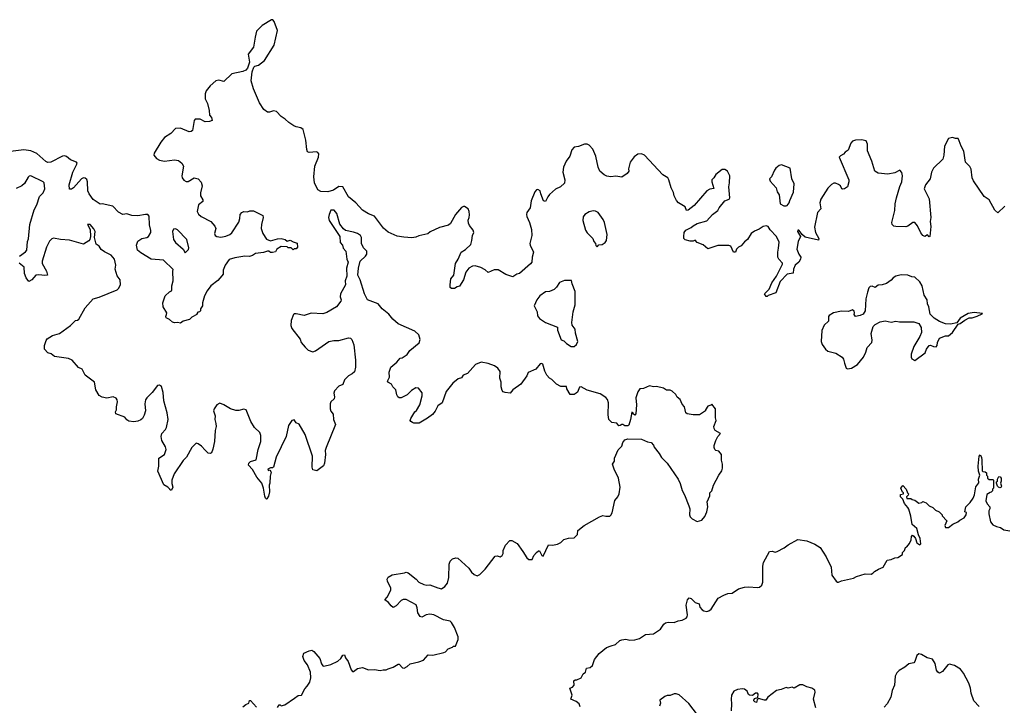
# Model space of a CAD drawing. Extents: x 2323203 to 2567568, y 883585 to 1022917.
# Tile 204 of 256: x 2487592 to 2497539, y 982472 to 989392. Entities that reach past the tile are written whole.
import ezdxf

# ---------------------------------------------------------------- set-up
doc = ezdxf.new("R2010")
doc.units = 0

msp = doc.modelspace()

# ---------------------------------------------------------------- linework, layer by layer
at = {"layer": '0CON10XD'}
for points in [[(2497545, 987510), (2497475, 987443.8), (2497445, 987470), (2497385, 987574.3), (2497335, 987609.5), (2497227.5, 987765), (2497215.4, 987795), (2497205.4, 987885), (2497191.2, 987911.2), (2497148.8, 987955), (2497130.9, 988065), (2497102.9, 988115), (2497085, 988170), (2497071.7, 988191.7), (2497045, 988192.5), (2497015, 988202.5), (2496975, 988192.5), (2496934.5, 988115), (2496929.5, 988025), (2496917.8, 987985), (2496825, 987892.9), (2496805.4, 987855), (2496790.5, 987785), (2496744, 987726), (2496729.4, 987685), (2496781.1, 987585), (2496798.6, 987395), (2496791.2, 987355), (2496796.2, 987305), (2496787.5, 987205), (2496781.7, 987201.7), (2496765, 987220), (2496735, 987202.5), (2496715, 987213.3), (2496695, 987240), (2496662.8, 987312.8), (2496635, 987344.2), (2496615, 987344.3), (2496565, 987309.2), (2496545, 987303.1), (2496444.1, 987304.1), (2496425, 987310), (2496406.4, 987326.4), (2496403.3, 987345), (2496434.3, 987465.7), (2496437.1, 987535), (2496449.5, 987595), (2496482.4, 987707.6), (2496505, 987756.2), (2496512.5, 987815), (2496505, 987851.2), (2496485, 987873.8), (2496435, 987847.5), (2496364.3, 987834.3), (2496263.6, 987843.6), (2496230, 987865), (2496201.1, 987965), (2496157.4, 988067.4), (2496157.1, 988137.1), (2496145, 988170), (2496095, 988180.8), (2496035, 988177.5), (2496005, 988166.2), (2495988.8, 988145), (2495963.3, 988075), (2495932.5, 988055), (2495916.4, 988033.6), (2495883, 988017), (2495872.5, 988005), (2495969.2, 987775), (2495970, 987755), (2495956.2, 987705), (2495925, 987683.8), (2495905, 987681.2), (2495896.4, 987686.4), (2495883.3, 987715), (2495865, 987730), (2495835, 987742), (2495818.3, 987741.7), (2495795, 987730), (2495755, 987691.2), (2495685, 987582.5), (2495677.1, 987545), (2495686, 987485), (2495651.1, 987445), (2495620.7, 987299.3), (2495631.4, 987245), (2495666.2, 987185), (2495661.7, 987168.3), (2495528.3, 987198.3), (2495500, 987220), (2495465, 987266.7), (2495453.3, 987266.7), (2495451.2, 987255), (2495480, 987205), (2495455.7, 987154.3), (2495444, 987075), (2495464.4, 987024.4), (2495483.3, 986995), (2495480, 986975), (2495463.9, 986946.1), (2495425.8, 986914.2), (2495408.8, 986875), (2495406.4, 986833.6), (2495345, 986823.3), (2495275, 986750), (2495230, 986635), (2495155, 986610), (2495145, 986600), (2495135, 986600), (2495116.7, 986625), (2495165, 986673.3), (2495190.5, 986735), (2495239.4, 986805), (2495297.5, 986925), (2495297.5, 986935), (2495261.2, 986975), (2495252, 986995), (2495251.4, 987045), (2495258.6, 987085), (2495265.7, 987145.7), (2495238.6, 987205), (2495175, 987270), (2495153.9, 987303.9), (2495135, 987313.3), (2495104.1, 987305.9), (2495063.6, 987276.4), (2495015, 987256.2), (2494983.3, 987235), (2494946.2, 987175), (2494915, 987150), (2494881.2, 987108.8), (2494855, 987096), (2494835, 987076.7), (2494822.5, 987047.5), (2494805, 987047.5), (2494777.5, 987105), (2494755, 987113.8), (2494645, 987112.5), (2494545, 987080), (2494498.3, 987118.3), (2494437.5, 987145), (2494417, 987167), (2494395, 987157.5), (2494365, 987157.5), (2494315, 987170), (2494303, 987183), (2494301.2, 987205), (2494306.7, 987245), (2494320.4, 987269.5), (2494376.1, 987293.9), (2494395, 987313.3), (2494435, 987336.2), (2494535, 987363.8), (2494593, 987427), (2494646.7, 987465), (2494657.5, 987495), (2494714.3, 987565.7), (2494759.2, 987580.8), (2494766.1, 987593.9), (2494755.7, 987705), (2494764.3, 987745), (2494765.7, 987815), (2494742.5, 987865), (2494715, 987880), (2494690.3, 987879.7), (2494625, 987830.8), (2494605.6, 987795), (2494585.7, 987775), (2494584.6, 987754.6), (2494605, 987690), (2494565, 987681.2), (2494535, 987666.7), (2494405, 987518), (2494345, 987470), (2494330, 987465), (2494313.6, 987503.6), (2494246.2, 987545), (2494227.9, 987567.9), (2494203.9, 987613.9), (2494196.7, 987646.7), (2494172.7, 987695), (2494150, 987775), (2494138.6, 987795), (2494087.9, 987827.9), (2493905, 988026.2), (2493875, 988040), (2493836.4, 988033.6), (2493800.4, 988009.5), (2493760, 987955), (2493744.1, 987885.9), (2493746.2, 987865), (2493728.8, 987841.2), (2493675, 987802), (2493615, 987814), (2493563.8, 987806.2), (2493525, 987814.3), (2493497.3, 987827.3), (2493454, 987865), (2493436.2, 987905), (2493413.8, 988015), (2493382.9, 988085), (2493345, 988125.7), (2493325, 988137.1), (2493297, 988137), (2493238, 988112), (2493195, 988104.4), (2493170, 988080), (2493150.6, 988015), (2493114.3, 987965), (2493086.7, 987905), (2493079.2, 987855), (2493098.6, 987775), (2493095, 987743.3), (2493056.2, 987705), (2493005, 987680.8), (2492945, 987628.8), (2492926.2, 987605), (2492903.3, 987556.7), (2492884.3, 987565), (2492858.1, 987635), (2492848.8, 987665), (2492825, 987677.5), (2492813.6, 987676.4), (2492795, 987653.3), (2492760, 987565), (2492750, 987495), (2492716, 987445), (2492712.7, 987427.3), (2492714.2, 987405), (2492741.9, 987345), (2492763.3, 987273.3), (2492766.7, 987215), (2492745.7, 987135), (2492749.2, 987115), (2492783.8, 987045), (2492770, 986995), (2492766.2, 986945), (2492751.7, 986928.3), (2492640.7, 986829.3), (2492615, 986822.5), (2492575, 986796.7), (2492505, 986821.2), (2492425, 986866.2), (2492385, 986866), (2492325, 986840), (2492295, 986866.7), (2492250, 986890), (2492195, 986908), (2492165, 986905.7), (2492130, 986885), (2492097.7, 986842.3), (2492076, 986765), (2492035, 986702.5), (2492013, 986697), (2491985, 986680), (2491955, 986677.5), (2491940, 986690), (2491940, 986715), (2491948.8, 986775), (2491976.7, 986815), (2491995, 986930), (2492023.3, 986975), (2492052.5, 987045), (2492096.4, 987073.6), (2492148.3, 987121.7), (2492161.2, 987165), (2492166.2, 987215), (2492181.2, 987245), (2492175, 987267.5), (2492136.7, 987315), (2492125, 987340), (2492121.7, 987368.3), (2492134.1, 987395.9), (2492136.1, 987423.9), (2492133.3, 987456.7), (2492121.7, 987481.7), (2492085, 987506.2), (2492075, 987507.5), (2492055, 987497.5), (2491994.4, 987425), (2491943.1, 987335), (2491925, 987318.1), (2491834.5, 987295.6), (2491738.8, 987251.2), (2491715, 987231.2), (2491625, 987209.2), (2491595, 987195.8), (2491555, 987190), (2491474.3, 987195.7), (2491405, 987208.6), (2491313.3, 987246.7), (2491267, 987287), (2491175, 987409.2), (2491115, 987434.3), (2491055, 987470), (2490989.2, 987545), (2490914.7, 987604.7), (2490855, 987705.8), (2490815, 987709.2), (2490763.3, 987673.3), (2490705, 987654.2), (2490635, 987657.1), (2490605, 987674.3), (2490569.1, 987745), (2490563.9, 987805), (2490572.3, 987915), (2490611.1, 988005), (2490615, 988040), (2490605, 988052.9), (2490588.9, 988058.9), (2490515, 988053.3), (2490500.3, 988060.3), (2490492.7, 988082.7), (2490483.3, 988175), (2490455, 988283.8), (2490432, 988302), (2490385, 988310), (2490360.9, 988320.9), (2490310.4, 988355), (2490275, 988390), (2490234.7, 988414.7), (2490185.8, 988465.8), (2490155, 988472), (2490115, 988458.2), (2490095, 988458.2), (2490056.9, 988485), (2490015, 988552.9), (2489954.7, 988695), (2489929.2, 988775), (2489938.9, 988865), (2489956.8, 988913.2), (2489966.9, 988923.1), (2490005, 988934.4), (2490065, 988981.1), (2490164.5, 989135), (2490195.5, 989284.5), (2490162.8, 989372.8), (2490150.3, 989390.3), (2490135, 989392.5), (2490042, 989335), (2489983.6, 989276.4), (2489972.2, 989217.8), (2489953.6, 989115), (2489900, 989045), (2489913.8, 988965), (2489895, 988903.3), (2489875, 988883.8), (2489845, 988868.8), (2489735, 988845.5), (2489655, 988767.5), (2489605, 988783.8), (2489575, 988774.5), (2489514.7, 988725.3), (2489477, 988673), (2489466.9, 988645), (2489464.2, 988595), (2489490.6, 988545), (2489506.5, 988475), (2489508.7, 988428.7), (2489531.2, 988405), (2489537.5, 988375), (2489510, 988365), (2489465, 988360.8), (2489415, 988388.8), (2489365, 988390), (2489353.9, 988376.1), (2489336.7, 988275), (2489325, 988262.5), (2489305, 988260), (2489215, 988296.7), (2489165, 988293.3), (2489117.5, 988245), (2489055, 988204), (2489016.9, 988155), (2488950, 988045), (2488946.2, 988025), (2488975, 987992), (2489004.6, 987974.7), (2489055, 987964.6), (2489155, 987976.5), (2489195, 987970), (2489231.2, 987945), (2489247.5, 987915), (2489230, 987815), (2489234.6, 987794.6), (2489251.1, 987771.1), (2489275, 987760), (2489295, 987760), (2489355, 987796.2), (2489396.1, 987786.1), (2489425, 987752.5), (2489436.7, 987715), (2489420, 987645), (2489420, 987615), (2489442.5, 987575), (2489443, 987557), (2489400, 987525), (2489386.2, 987455), (2489399.7, 987429.7), (2489424, 987405), (2489523.3, 987355), (2489565, 987307.5), (2489572, 987285), (2489561.4, 987235), (2489566.7, 987215), (2489585, 987204.2), (2489625, 987197.5), (2489675, 987207.5), (2489713.3, 987225), (2489735, 987241.2), (2489805, 987350), (2489816.7, 987385), (2489820, 987425), (2489835, 987446.7), (2489855, 987457.5), (2489895, 987452.5), (2489918.3, 987461.7), (2489955, 987462.5), (2490050, 987415), (2490052, 987395), (2490034.5, 987325), (2490032, 987285), (2490048, 987235), (2490085, 987176.7), (2490125, 987160), (2490195, 987180), (2490235, 987182.5), (2490273.6, 987173.6), (2490295, 987157.5), (2490325, 987167.5), (2490355, 987150), (2490396.4, 987136.4), (2490400, 987095), (2490385, 987080), (2490365, 987080), (2490355, 987070), (2490335, 987090), (2490305, 987090), (2490295, 987100), (2490235, 987102.5), (2490190, 987075), (2490175, 987050), (2490145, 987042.5), (2490125, 987042.5), (2490110, 987055), (2490095, 987056.7), (2490055, 987042.5), (2489975, 987032.5), (2489945, 987013.3), (2489915, 987003.3), (2489865, 987006.2), (2489765, 986989.2), (2489708.8, 986971.2), (2489667.5, 986915), (2489648.8, 986865), (2489646.2, 986825), (2489635, 986807.5), (2489595, 986760), (2489522.4, 986707.6), (2489486.2, 986655)], [(2489486.2, 986655), (2489460, 986605), (2489440, 986535), (2489437.5, 986505), (2489417.5, 986475), (2489417, 986453), (2489407, 986443), (2489390.7, 986439.3), (2489380, 986425), (2489380, 986415), (2489331.7, 986388.3), (2489307.5, 986365), (2489245, 986350), (2489215, 986330), (2489185, 986337.5), (2489155, 986332.5), (2489135, 986340), (2489105, 986367.5), (2489071.7, 986381.7), (2489067.5, 986395), (2489076.7, 986415), (2489077.5, 986435), (2489040, 986495), (2489037.5, 986535), (2489060, 986605), (2489105, 986643.8), (2489126, 986654), (2489130, 986665), (2489128.8, 986705), (2489141.2, 986755), (2489137.5, 986855), (2489141.7, 986871.7), (2489045, 986963.8), (2488920, 986975), (2488815, 987037.5), (2488782.5, 987065), (2488771.4, 987115), (2488785, 987156.2), (2488825, 987182.9), (2488875.5, 987194.4), (2488894.3, 987205.7), (2488915.8, 987245), (2488917.5, 987265), (2488902.1, 987322.1), (2488899.3, 987409.3), (2488885, 987427.5), (2488862.5, 987425), (2488785, 987411.4), (2488725, 987414.4), (2488675, 987432.9), (2488635, 987427.1), (2488591.2, 987451.2), (2488531.7, 987511.7), (2488425, 987533.3), (2488405, 987530), (2488335, 987578.8), (2488294.2, 987635), (2488281.9, 987665), (2488277.8, 987755), (2488268.8, 987778.8), (2488252.1, 987792.1), (2488235, 987795.7), (2488215, 987787.1), (2488135, 987693.8), (2488115, 987681.2), (2488095, 987682.5), (2488090.6, 987725), (2488128.2, 987855), (2488170, 987935), (2488172.5, 987945), (2488166.2, 987955), (2488105, 987979.5), (2488065, 988012), (2488045, 988019.4), (2488024, 988016), (2487905, 987954.5), (2487875, 987952.2), (2487855, 987962.2), (2487765, 988040.4), (2487705, 988068.7), (2487635, 988079.1), (2487472.4, 988057.6)], [(2495335, 987513.8), (2495345, 987517.5), (2495365, 987542.5), (2495371.2, 987568.8), (2495408.8, 987651.2), (2495417.1, 987735), (2495394.3, 987785), (2495375, 987892.5), (2495287, 987927), (2495265, 987920), (2495232, 987895), (2495216.2, 987875), (2495186.2, 987805), (2495166.7, 987785), (2495173.9, 987763.9), (2495233.3, 987695), (2495243.8, 987655), (2495263.9, 987623.9), (2495273.3, 987535), (2495312.5, 987515), (2495335, 987513.8)], [(2487588.8, 987005), (2487649.3, 987050.7), (2487662.4, 987067.6), (2487671.9, 987155), (2487681.2, 987181.2), (2487695.3, 987325), (2487737.8, 987472.2), (2487765.5, 987525), (2487792.3, 987607.7), (2487828.6, 987645), (2487845.5, 987685), (2487838, 987745), (2487828.8, 987755), (2487705, 987816.2), (2487687.3, 987812.7), (2487676.8, 987803.2), (2487640, 987740), (2487613.3, 987715), (2487555, 987690)], [(2494003, 985077), (2494053.3, 985015), (2494075, 984972.5), (2494133.3, 984915), (2494243.3, 984755), (2494265, 984710), (2494285, 984640), (2494310, 984595), (2494353.8, 984485), (2494361.2, 984455), (2494358.8, 984395), (2494365, 984372.5), (2494385, 984352.5), (2494435, 984327.5), (2494485, 984340), (2494513.6, 984376.4), (2494532.5, 984425), (2494542.5, 984475), (2494536.7, 984525), (2494563.8, 984585), (2494563.3, 984615), (2494585, 984637.5), (2494601.2, 984695), (2494653.9, 984796.1), (2494685, 984837.5), (2494693.3, 984865), (2494692.5, 984905), (2494683.3, 984945), (2494683.3, 985005), (2494655, 985037.5), (2494625, 985042.5), (2494613.9, 985053.9), (2494606.7, 985075), (2494606.7, 985095), (2494626.2, 985145), (2494646.2, 985185), (2494672.5, 985215), (2494618.8, 985245), (2494607.5, 985265), (2494606, 985285), (2494630, 985345), (2494620, 985375), (2494620, 985465), (2494585, 985510), (2494575, 985500), (2494545, 985490), (2494520, 985455), (2494520, 985445), (2494460, 985405), (2494395, 985403.3), (2494335, 985412.5), (2494322.5, 985425), (2494307.5, 985485), (2494285, 985510), (2494265, 985560), (2494233.6, 985583.6), (2494219.3, 985609.3), (2494185, 985642.5), (2494165, 985652.5), (2494125, 985652.5), (2494095, 985672.5), (2494025, 985688.8), (2493995, 985686), (2493955, 985696), (2493895, 985670), (2493857.5, 985665), (2493836.2, 985635), (2493816.7, 985575), (2493823.3, 985505), (2493817, 985413), (2493805, 985400), (2493790, 985415), (2493790, 985425), (2493775, 985430), (2493763.3, 985355), (2493745, 985300), (2493735, 985292.5), (2493705, 985292.5), (2493687, 985307), (2493675, 985307.5), (2493660, 985295), (2493645, 985292.5), (2493625, 985320), (2493575, 985327.5), (2493545, 985357.5), (2493536.2, 985405), (2493540, 985525), (2493529.5, 985559.5), (2493515, 985578.8), (2493455, 985616.2), (2493325, 985653.8), (2493265, 985687.5), (2493247, 985683), (2493226.1, 985633.9), (2493215, 985622.5), (2493195, 985610), (2493155, 985607.5), (2493120, 985665), (2493115, 985690), (2493058.3, 985688.3), (2493013.6, 985713.6), (2492969.3, 985759.3), (2492945, 985772.5), (2492917.5, 985805), (2492897.5, 985845), (2492877.5, 985915), (2492865, 985922.5), (2492850.7, 985919.3), (2492805, 985863.3), (2492730.3, 985829.7), (2492714.1, 985795.9), (2492653.3, 985715), (2492572.5, 985655), (2492546.4, 985623.6), (2492495, 985630), (2492475, 985637.5), (2492465, 985650), (2492455.8, 985685), (2492455.8, 985735), (2492444.2, 985775), (2492445, 985840), (2492424.1, 985874.1), (2492387.2, 985897.2), (2492325, 985923.1), (2492255, 985935.6), (2492197.4, 985912.6), (2492115, 985820), (2492072.5, 985805), (2492055, 985777.5), (2492021.7, 985768.3), (2491968.8, 985725), (2491902.1, 985637.9), (2491860, 985525), (2491815, 985493.3), (2491789.1, 985440.9), (2491761.2, 985408.8), (2491711.2, 985368.8), (2491629.3, 985320.7), (2491575, 985320), (2491560, 985325), (2491542.5, 985335), (2491537.5, 985345), (2491543, 985367), (2491585, 985433.8), (2491601.9, 985448.1), (2491634.5, 985505.5), (2491658.1, 985595), (2491656.9, 985626.9), (2491621.7, 985671.7), (2491595, 985677.5), (2491548.9, 985651.1), (2491505, 985604.2), (2491445, 985576.7), (2491425, 985576.7), (2491412.5, 985585), (2491402.5, 985605), (2491392.5, 985655), (2491362.5, 985685), (2491347.5, 985715), (2491319.3, 985729.3), (2491307.5, 985745), (2491327.5, 985785), (2491323.3, 985835), (2491342.5, 985885), (2491403, 985937), (2491435, 985977.5), (2491455, 985980), (2491505, 986013.3), (2491535, 986053.8), (2491628.3, 986131.7), (2491637.5, 986165), (2491625, 986210), (2491582.5, 986247.5), (2491415, 986322.9), (2491360.9, 986370.9), (2491320.9, 986420.9), (2491253.8, 986475), (2491215, 986524), (2491105.8, 986565), (2491074.5, 986625), (2491032.9, 986765), (2491008, 986815), (2491014.2, 986885.8), (2491032, 986955), (2491086.7, 987005), (2491100, 987025), (2491098.8, 987055), (2491065, 987088.8), (2491045.8, 987135), (2491044.4, 987195), (2491033.6, 987213.6), (2491005, 987234.2), (2490965, 987249.2), (2490885, 987265.6), (2490862.4, 987282.4), (2490827, 987327), (2490796.9, 987435), (2490768.7, 987468.7), (2490735, 987468.8), (2490717.1, 987425), (2490711.9, 987395), (2490717.1, 987365), (2490825.5, 987205), (2490831.1, 987145), (2490853.1, 987115), (2490860.8, 987085), (2490885.6, 987055.6), (2490895.6, 986975), (2490910.6, 986945), (2490892.5, 986885), (2490895.4, 986804.6), (2490880.9, 986755), (2490882.9, 986715), (2490834.5, 986625), (2490831.1, 986595), (2490840, 986565), (2490835, 986552), (2490792, 986495), (2490695, 986437.5), (2490655, 986422.5), (2490535, 986428.5), (2490465, 986408), (2490385, 986423.3), (2490365, 986422.5), (2490357.5, 986415), (2490333.3, 986355), (2490330, 986305), (2490340, 986275), (2490425, 986167.5), (2490436.7, 986135), (2490475, 986086.7), (2490505, 986057.5), (2490555, 986041.2), (2490580.4, 986049.5), (2490716.1, 986143.9), (2490764.3, 986155.7), (2490814.5, 986155.5), (2490915, 986180), (2490935, 986176.2), (2490948.5, 986165), (2490968.8, 986108.8), (2490985.6, 985955), (2490984.2, 985885), (2490973, 985837), (2490952.1, 985817.9), (2490913.4, 985796.6), (2490874.5, 985755.5), (2490855, 985708.8), (2490816.9, 985693.1), (2490773.3, 985645), (2490766.1, 985623.9), (2490773.3, 985585), (2490770, 985565), (2490736.2, 985535), (2490727.1, 985515), (2490727.1, 985465), (2490735, 985440), (2490759.2, 985409.2), (2490763.9, 985356.1), (2490783.3, 985305), (2490686.9, 985075), (2490676.7, 985045), (2490681.5, 985005), (2490672.9, 984915), (2490662.3, 984887.7), (2490595, 984837.5), (2490555, 984850), (2490547.5, 984875), (2490548.6, 984985), (2490475, 985206.7), (2490415, 985308.8), (2490385, 985324), (2490365, 985354), (2490341.2, 985345), (2490308, 985295), (2490284, 985185), (2490182.3, 984977.7), (2490155.9, 984874.1), (2490145, 984867.5), (2490125, 984870), (2490100, 984855), (2490101.7, 984841.7), (2490118.3, 984848.3), (2490132.5, 984825), (2490123.8, 984785), (2490120, 984715), (2490112.5, 984695), (2490117, 984627), (2490106.4, 984583.6), (2490090, 984555), (2490085, 984552.5), (2490075, 984562.5), (2490067.5, 984582.5), (2490056.2, 984665), (2490037.5, 984715), (2489987.5, 984775), (2489945, 984852.5), (2489903.3, 984895), (2489907.5, 984915), (2489925, 984932.5), (2489981.7, 984948.3), (2490002.2, 985055), (2490029.5, 985135), (2490028.1, 985195), (2490017.1, 985225), (2489965.6, 985275), (2489925.5, 985335), (2489881.2, 985455), (2489855, 985460), (2489805, 985447.8), (2489775, 985449.1), (2489723, 985463), (2489655, 985505.8), (2489615, 985520), (2489585, 985503.3), (2489555.9, 985464.1), (2489550, 985445), (2489567.5, 985395), (2489561.9, 985355), (2489574.3, 985315), (2489575.7, 985285.7), (2489566.7, 985245), (2489561.1, 985135), (2489542.3, 985057.7), (2489528.3, 985021.7), (2489515, 985013.3), (2489495, 985016.7), (2489465, 985046.2), (2489428.3, 985088.3), (2489395, 985112), (2489375, 985116.7), (2489332, 985075), (2489276.9, 984975), (2489245, 984942), (2489151.4, 984808.6), (2489130, 984745), (2489129.3, 984709.3), (2489138.8, 984675), (2489126.4, 984643.6), (2489111.7, 984641.7), (2489110, 984655), (2489090, 984675), (2489047, 984697), (2488988.9, 984835), (2488996.9, 984885), (2488997.5, 984965), (2489055, 985002), (2489072.5, 985055), (2489065, 985081.2), (2489028, 985145), (2489020.6, 985185), (2489028.6, 985215), (2489065.3, 985254.7), (2489076.4, 985275), (2489090.4, 985355), (2489083.2, 985425), (2489048.2, 985545), (2489042.1, 985627.9), (2489025, 985690), (2489005, 985703.8), (2488985, 985701.2), (2488931.4, 985628.6), (2488875, 985576), (2488864.2, 985555), (2488855.8, 985515), (2488864.4, 985445), (2488850.2, 985399.8), (2488832, 985368), (2488815, 985353.1), (2488785, 985340.6), (2488743.9, 985333.9), (2488695, 985338.8), (2488675, 985353.3), (2488655, 985380), (2488562.5, 985415), (2488561.2, 985435), (2488570, 985455), (2488570, 985485), (2488580.8, 985535), (2488576.8, 985556.8), (2488565, 985571.2), (2488535, 985584), (2488472.7, 985572.7), (2488425, 985583.8), (2488395, 985600), (2488362, 985655), (2488346.2, 985735), (2488254.1, 985804.1), (2488223.9, 985863.9), (2488185, 985881.2), (2488121.2, 985955), (2488085, 985973.1), (2487945, 985994.3), (2487910, 986020), (2487875, 986028.8), (2487844, 986065), (2487843.8, 986105), (2487860, 986155), (2487870.4, 986169.5), (2487925, 986203.8), (2487995.7, 986224.3), (2488105.8, 986304.2), (2488154.2, 986355.8), (2488175, 986360), (2488189.6, 986370.5), (2488255, 986483.8), (2488335, 986574.4), (2488395, 986592.3), (2488575, 986665.8), (2488591.7, 986678.3), (2488610, 986715), (2488606.8, 986765), (2488577.8, 986807.8), (2488557.7, 986875), (2488562.8, 986915), (2488550, 986975), (2488515, 987015.8), (2488448.8, 987048.8), (2488415, 987073.8), (2488393.3, 987105), (2488365, 987127.5), (2488346.7, 987195), (2488353.3, 987255), (2488342, 987282), (2488305, 987324), (2488277.5, 987325), (2488304.4, 987274.4), (2488308.8, 987205), (2488301.4, 987175), (2488290, 987160), (2488235, 987126.9), (2488095, 987167.1), (2488002.6, 987172.6), (2487935, 987188.5), (2487915, 987180.8), (2487894.5, 987155.5), (2487863.6, 987095), (2487818.2, 986955), (2487820.4, 986930.4), (2487863.8, 986855), (2487872.5, 986815), (2487845, 986811.2), (2487785, 986818), (2487755, 986812.5), (2487715, 986766.7), (2487685, 986750), (2487655.9, 986785.9), (2487642, 986832), (2487635.4, 986895.4), (2487585, 986933.8)], [(2493425, 987100), (2493441.7, 987118.3), (2493477.7, 987122.3), (2493506.7, 987145), (2493518.8, 987165), (2493526.4, 987223.6), (2493500, 987345), (2493486, 987375), (2493435, 987446.7), (2493410.4, 987460.5), (2493385, 987464), (2493345, 987453.8), (2493302.3, 987427.7), (2493286.1, 987403.9), (2493281.2, 987365), (2493309.3, 987269.3), (2493325, 987242.5), (2493382.5, 987185), (2493393, 987153), (2493410, 987135), (2493413, 987113), (2493425, 987100)], [(2489265, 987040), (2489296.1, 987073.9), (2489300.7, 987089.3), (2489280.8, 987175), (2489185, 987270), (2489165, 987280), (2489145, 987278), (2489135.8, 987255), (2489146.7, 987175), (2489166.7, 987145), (2489242.5, 987075), (2489265, 987040)], [(2495955, 985866.7), (2495995, 985873.8), (2496057.7, 985912.3), (2496115.8, 985985), (2496140, 986035), (2496152.9, 986085), (2496200, 986135), (2496203, 986157), (2496194.6, 986225.5), (2496213.2, 986296.8), (2496234.3, 986315.7), (2496285, 986341.4), (2496335, 986352.5), (2496395, 986339.5), (2496445, 986348.1), (2496481.4, 986341.5), (2496625, 986341.4), (2496676.7, 986325), (2496698.8, 986285), (2496703.3, 986235), (2496685.9, 986194.1), (2496626.7, 986095), (2496597.5, 986015), (2496597.5, 985985), (2496605, 985970), (2496635, 985952.5), (2496739.3, 986030.7), (2496753.9, 986066.1), (2496780, 986105), (2496795, 986107.5), (2496825, 986092.5), (2496849.6, 986090.5), (2496861.2, 986105), (2496866, 986135), (2496885, 986177.5), (2496945, 986202.5), (2496975, 986202.5), (2497017.5, 986235), (2497071.7, 986318.3), (2497095, 986326.7), (2497139.3, 986360.7), (2497185, 986382.5), (2497215, 986383.8), (2497265, 986400), (2497317, 986423), (2497318.3, 986428.3), (2497235, 986437.5), (2497175, 986427.5), (2497095, 986380), (2497058.3, 986331.7), (2496995, 986317.5), (2496945, 986322.5), (2496885, 986347.5), (2496829.3, 986379.3), (2496789.2, 986419.2), (2496778.1, 986495), (2496764.4, 986525), (2496759.4, 986565), (2496731.3, 986611.3), (2496710, 986705), (2496686.2, 986745), (2496635, 986793.3), (2496605, 986797.5), (2496565, 986813.8), (2496496.4, 986816.4), (2496445, 986802.5), (2496415, 986787.5), (2496397.7, 986762.3), (2496349.6, 986730.5), (2496304.2, 986715.8), (2496265, 986711.2), (2496235, 986690), (2496205, 986703.3), (2496185, 986698.8), (2496172, 986685), (2496157, 986643), (2496139.4, 986575), (2496134.2, 986455), (2496115, 986421.2), (2496083.9, 986406.1), (2496035, 986397.5), (2496022.5, 986415), (2496027.5, 986435), (2496021.7, 986451.7), (2496005, 986462.5), (2495965, 986447.5), (2495895, 986450), (2495815, 986432.5), (2495770, 986405), (2495764, 986395), (2495761.7, 986348.3), (2495720.9, 986309.1), (2495696, 986255), (2495690, 986145), (2495699.2, 986115), (2495734.2, 986065), (2495757.9, 986047.9), (2495837.5, 986025), (2495902.5, 985985), (2495916.2, 985965), (2495923.3, 985925), (2495942.5, 985875), (2495955, 985866.7)], [(2493195, 986092), (2493215.8, 986114.2), (2493230, 986145), (2493208.3, 986228.3), (2493205, 986270), (2493175, 986310), (2493168.8, 986335), (2493183.1, 986445), (2493204, 986515), (2493205, 986650), (2493172.5, 986725), (2493168.3, 986758.3), (2493095, 986760), (2493045, 986740), (2493016.8, 986693.2), (2492992.2, 986667.8), (2492945, 986647.3), (2492903.8, 986645), (2492845.4, 986604.5), (2492815.8, 986565), (2492790, 986505), (2492820, 986445), (2492824.5, 986404.5), (2492843.8, 986375), (2492902.5, 986335), (2493025, 986287.5), (2493025, 986260), (2493062.3, 986162.3), (2493090.7, 986150.7), (2493116.7, 986125), (2493162.5, 986095), (2493195, 986092)], [(2490195, 982450), (2490215, 982477.5), (2490225, 982477.5), (2490235, 982467.5), (2490270, 982475), (2490368, 982542), (2490405, 982570), (2490437.5, 982575), (2490471.7, 982638.3), (2490497.5, 982665), (2490523.3, 982706.7), (2490532.7, 982747.3), (2490528.6, 982805), (2490498.5, 982878.5), (2490467.5, 982925), (2490452.5, 982965), (2490463.6, 982996.4), (2490515, 983022.5), (2490545, 983026.7), (2490565, 983013.3), (2490624, 982945), (2490640.3, 982890.3), (2490655, 982870), (2490665, 982866.7), (2490735, 982882.5), (2490805, 982916.7), (2490837.5, 982945), (2490855, 982977.5), (2490875, 982980), (2490885, 982950), (2490910, 982915), (2490939.3, 982829.3), (2490955, 982812.5), (2490965, 982813.3), (2491005, 982843.3), (2491055, 982853.3), (2491115, 982830), (2491175, 982833.3), (2491235, 982823.8), (2491265, 982831.2), (2491295, 982828.8), (2491315, 982841.2), (2491363.9, 982856.1), (2491415, 982886.7), (2491426.2, 982886.2), (2491460.7, 982850.7), (2491475, 982847.5), (2491505, 982863.3), (2491538.3, 982891.7), (2491625, 982908.8), (2491673, 982927), (2491718.3, 982981.7), (2491765, 982977.5), (2491876.4, 983003.6), (2491895, 983012.5), (2491919.3, 983040.7), (2491965, 983060), (2491975, 983070), (2491995, 983070), (2492023.3, 983135), (2492023, 983163), (2491986.1, 983256.1), (2491956.1, 983306.1), (2491940.7, 983320.7), (2491875, 983333.8), (2491775, 983384.3), (2491735, 983392.5), (2491697.5, 983385), (2491655, 983362), (2491637.3, 983367.3), (2491612.9, 983405), (2491607.1, 983455), (2491595.8, 983485), (2491495, 983540), (2491465, 983538.6), (2491445, 983528), (2491395, 983474), (2491365, 983460), (2491344.1, 983474.1), (2491317.7, 983507.7), (2491280, 983535), (2491305, 983563.3), (2491341.1, 983635), (2491340.6, 983655), (2491308, 983725), (2491306, 983745), (2491314.2, 983765.8), (2491355, 983790), (2491480.6, 983809.4), (2491495, 983814), (2491515, 983810), (2491596, 983745), (2491624, 983715), (2491675, 983691.9), (2491705, 983684.3), (2491735, 983686.2), (2491815, 983656.2), (2491855, 983648.8), (2491887.6, 983672.4), (2491915.7, 983705), (2491927.9, 983762.1), (2491931.2, 983895), (2491940, 983925), (2491965, 983950), (2491999.3, 983960.7), (2492017.3, 983957.3), (2492130, 983855), (2492157, 983817), (2492185, 983792.5), (2492215, 983780), (2492239.3, 983790.7), (2492295, 983847.5), (2492395, 983976.7), (2492415, 983980), (2492445, 983970), (2492467.5, 983985), (2492476.4, 984003.6), (2492476.7, 984035), (2492500.4, 984089.5), (2492545, 984136.7), (2492565, 984136.7), (2492616.7, 984105), (2492676.7, 984025), (2492715, 983960), (2492735, 983942.5), (2492770, 983945), (2492787.5, 983985), (2492812.5, 984015), (2492835, 984032.5), (2492845, 984030), (2492867.5, 983985), (2492881.7, 983978.3), (2492935, 984092.5), (2492975, 984087.5), (2493025, 984097.5), (2493060, 984115), (2493090, 984145), (2493135, 984160), (2493195, 984162.5), (2493227.5, 984195), (2493230, 984235), (2493295, 984286.2), (2493450, 984375), (2493485, 984387.5), (2493515, 984380), (2493555, 984380), (2493565, 984390), (2493576.1, 984413.9), (2493605, 984540), (2493633.6, 984576.4), (2493646.7, 984605), (2493658, 984675), (2493642, 984765), (2493597.5, 984855), (2493580, 984905), (2493602.5, 984935), (2493600, 984965), (2493639.3, 985050.7), (2493675, 985087.5), (2493685.7, 985124.3), (2493705, 985151.2), (2493735, 985162), (2493875, 985159.2), (2493935, 985130), (2493970, 985125), (2493995, 985097.5), (2494003, 985077)], [(2493568, 983072), (2493610, 983085), (2493653.9, 983126.1), (2493675, 983133.8), (2493715, 983138.8), (2493755, 983128), (2493805, 983133.3), (2493855, 983146.7), (2493915, 983186.7), (2493995, 983193.3), (2494065, 983240), (2494099.7, 983290.3), (2494115, 983302.5), (2494145, 983309.2), (2494205, 983308), (2494245, 983325.8), (2494285, 983332), (2494325, 983352), (2494335.8, 983365), (2494340, 983385), (2494326.4, 983483.6), (2494337.5, 983535), (2494355, 983557.5), (2494375, 983550), (2494415, 983510), (2494457.5, 983495), (2494463.8, 983463.8), (2494487.5, 983435), (2494505, 983423.8), (2494535, 983420), (2494555, 983426.2), (2494576.4, 983443.6), (2494648.6, 983551.4), (2494705.6, 983584.4), (2494745, 983598.6), (2494790, 983605), (2494855, 983646.9), (2494915, 983664.4), (2494955, 983668.6), (2495045, 983660.8), (2495065.7, 983664.3), (2495090, 983685), (2495100.8, 983715), (2495100.8, 983875), (2495107.3, 983912.7), (2495167, 984023), (2495194, 984026), (2495225, 984017.5), (2495245, 984022.9), (2495315, 984060), (2495355, 984093.1), (2495455, 984146), (2495545, 984130.8), (2495625, 984099.4), (2495680, 984065), (2495740.9, 983970.9), (2495789.4, 983865), (2495795.8, 983785.8), (2495841.2, 983725), (2495855, 983716), (2495865, 983714.2), (2495895, 983729.2), (2496014.2, 983755.8), (2496045, 983771.2), (2496135, 983798.8), (2496195, 983796.2), (2496212.5, 983805), (2496226.7, 983823.3), (2496270, 983845), (2496315, 983867.5), (2496355, 983936.7), (2496395, 983942), (2496435, 983960), (2496465, 983964), (2496510, 983995), (2496510, 984015), (2496530, 984035), (2496540, 984065), (2496555, 984070), (2496580, 984105), (2496597, 984143), (2496603, 984177), (2496611.7, 984188.3), (2496625, 984180), (2496642.5, 984155), (2496655, 984110), (2496685, 984090), (2496695, 984100), (2496688.8, 984155), (2496671.7, 984191.7), (2496655.8, 984255), (2496608.3, 984298.3), (2496595, 984380), (2496575, 984450), (2496565, 984470), (2496530, 984510), (2496513.6, 984553.6), (2496490, 984575), (2496491.7, 984598.3), (2496520, 984605), (2496520, 984615), (2496511.7, 984621.7), (2496492.5, 984665), (2496515, 984690), (2496547.5, 984655), (2496560, 984615), (2496570, 984605), (2496568.3, 984591.7), (2496550, 984575), (2496555, 984560), (2496595, 984560), (2496608.3, 984548.3), (2496635, 984542.5), (2496675, 984513.3), (2496705, 984520), (2496715, 984530), (2496750, 984515), (2496780, 984485), (2496816.7, 984466.7), (2496845, 984440), (2496880, 984425), (2496910, 984395), (2496910, 984385), (2496960, 984335), (2496938.8, 984285), (2496946.2, 984266.2), (2496975, 984265.8), (2497018.9, 984301.1), (2497070, 984325), (2497091.7, 984341.7), (2497133.8, 984365), (2497154, 984395), (2497156.7, 984416.7), (2497140, 984425), (2497150, 984475), (2497195, 984520), (2497225, 984563.3), (2497238.8, 984595), (2497251.7, 984678.3), (2497282, 984718), (2497280, 984755), (2497292.5, 984795), (2497277.5, 984835), (2497274.6, 984885), (2497284.6, 984985.4), (2497295, 985000), (2497308, 984975), (2497313.6, 984946.4), (2497315, 984840), (2497321.7, 984831.7), (2497345, 984830), (2497358.3, 984818.3), (2497360, 984795), (2497370, 984785), (2497370, 984765), (2497385, 984750), (2497425, 984750), (2497430, 984745), (2497430, 984665), (2497420, 984655), (2497420, 984635), (2497408.3, 984621.7), (2497395, 984620), (2497361.7, 984598.3), (2497352.5, 984535), (2497367.5, 984505), (2497392.5, 984475), (2497392.5, 984455), (2497382.5, 984435), (2497382.5, 984405), (2497400, 984325), (2497425, 984292.5), (2497460, 984275), (2497500, 984265), (2497535, 984243.3), (2497595, 984233.3)], [(2497495, 984667.5), (2497480, 984675), (2497470, 984685), (2497460, 984715), (2497461.7, 984728.3), (2497470, 984735), (2497470, 984755), (2497485, 984780), (2497498.3, 984778.3), (2497507.5, 984765), (2497507.5, 984735), (2497500, 984715), (2497512.5, 984685), (2497505, 984670), (2497495, 984667.5)], [(2493255.7, 982455), (2493245, 982486.2), (2493215, 982511.2), (2493160, 982535), (2493172.5, 982575), (2493150, 982645), (2493176.1, 982653.9), (2493192.5, 982675), (2493191.7, 982718.3), (2493205, 982730), (2493221.7, 982728.3), (2493265, 982750), (2493285, 982790), (2493307.5, 982805), (2493320, 982845), (2493355, 982852.5), (2493380, 982875), (2493400, 982935), (2493447, 982993), (2493520, 983055), (2493568, 983072)], [(2497285, 982458.1), (2497232.2, 982515), (2497205.6, 982595), (2497198.9, 982645), (2497182.7, 982695), (2497125.9, 982795.9), (2497095.7, 982835), (2497035, 982871.9), (2496985, 982886.7), (2496970.4, 982879.5), (2496915, 982812), (2496885, 982796.7), (2496867.3, 982807.3), (2496856, 982825), (2496840.8, 982895), (2496815, 982938), (2496761.2, 982951.2), (2496704.2, 982984.2), (2496675, 982990), (2496657.3, 982972.7), (2496635.9, 982914.1), (2496625, 982900), (2496575, 982888.8), (2496534.3, 982855.7), (2496477.6, 982822.4), (2496455, 982800), (2496437.5, 982765), (2496428.8, 982675), (2496407.6, 982622.4), (2496393.1, 982555), (2496355.8, 982485), (2496325.7, 982454.3)], [(2495633.8, 982445), (2495611.2, 982535), (2495630, 982605), (2495623.6, 982623.6), (2495595, 982643.8), (2495545, 982656.7), (2495505, 982677.5), (2495475, 982676.7), (2495416.1, 982643.9), (2495395, 982653.3), (2495355, 982646.2), (2495335, 982650), (2495285, 982630), (2495238.3, 982621.7), (2495150, 982555), (2495130, 982525), (2495115, 982523.3), (2495055, 982540), (2495042.5, 982527.5), (2495035, 982500), (2495020, 982505), (2495010, 982515), (2495010, 982525), (2495015, 982540), (2495048.3, 982551.7), (2495053, 982583), (2495045, 982592.5), (2495025, 982593.3), (2494995, 982570), (2494965, 982572.5), (2494955, 982580), (2494940, 982615), (2494915, 982633.3), (2494895, 982637.5), (2494845, 982632), (2494806.7, 982613.3), (2494783.3, 982575), (2494778.8, 982535), (2494784, 982485), (2494780, 982415)], [(2494485, 982318), (2494351.3, 982491.3), (2494255, 982576.7), (2494225, 982588.8), (2494205, 982588), (2494165, 982570), (2494135, 982570), (2494108.3, 982561.7), (2494060, 982525), (2494064.4, 982494.4), (2494055, 982464.4)], [(2489847.5, 982455), (2489875, 982480), (2489906.4, 982493.6), (2489915, 982520), (2489925, 982520), (2489985, 982452.5)]]:
    msp.add_lwpolyline(points, dxfattribs=at)

doc.saveas('drawing.dxf')
